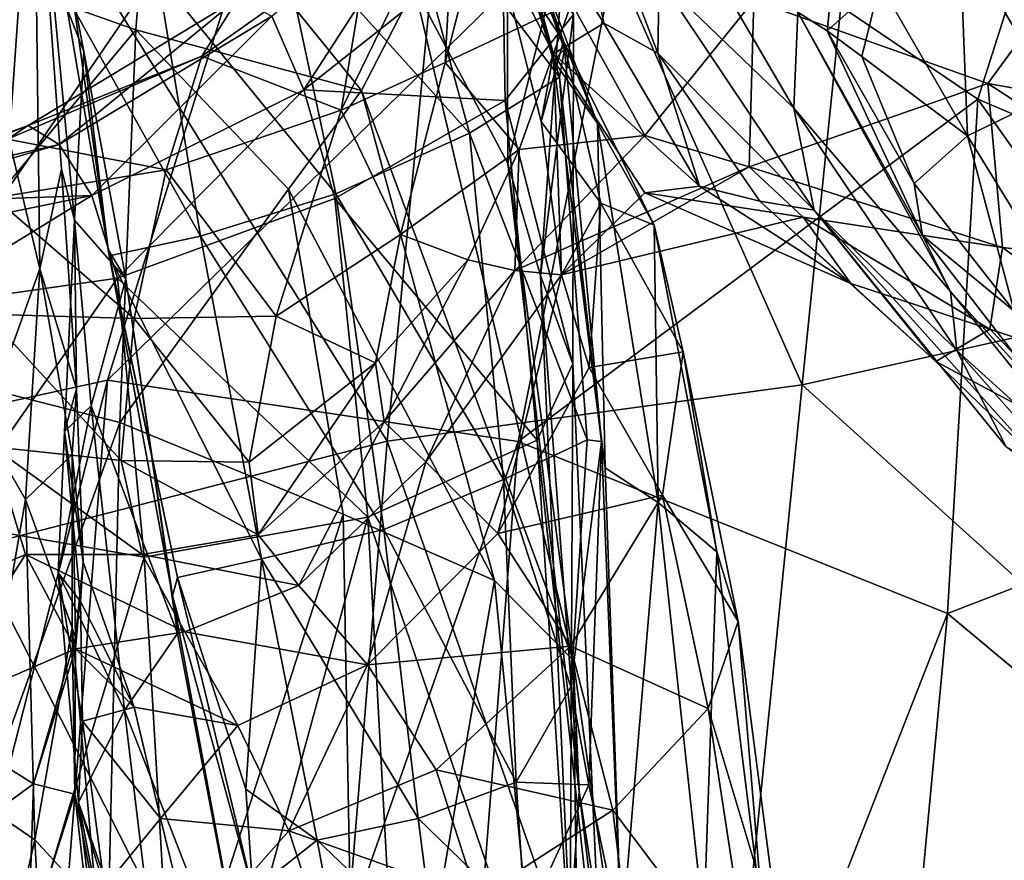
# Model space of a CAD drawing. Extents: x -76 to 76, y -20 to 79.
# Tile 137 of 175: x -3.96 to -2.24, y 9.81 to 11.28. Entities that reach past the tile are written whole.
import ezdxf

# ---------------------------------------------------------------- set-up
doc = ezdxf.new("R2010")
doc.units = 0

msp = doc.modelspace()

# ---------------------------------------------------------------- linework, layer by layer
for points in [[(-1.2026, 10.9497, 18.8777), (-1.1817, 12.5757, 18.4564), (-2.4336, 12.2056, 17.9434)], [(-2.5931, 10.6405, 18.3667), (-2.4336, 12.2056, 17.9434), (-3.1819, 11.9671, 17.6502)], [(-2.5931, 10.6405, 18.3667), (-1.2026, 10.9497, 18.8777), (-2.4336, 12.2056, 17.9434)], [(-3.3193, 10.542, 18.0161), (-3.1819, 11.9671, 17.6502), (-3.9769, 11.5983, 17.2399)], [(-3.3193, 10.542, 18.0161), (-2.5931, 10.6405, 18.3667), (-3.1819, 11.9671, 17.6502)], [(-2.0724, 11.8107, 11.7753), (-2.2861, 11.1406, 11.331), (-2.8888, 11.5496, 11.5597)], [(-2.0724, 11.8107, 11.7753), (-1.7044, 10.8921, 11.608), (-2.2861, 11.1406, 11.331)], [(-4.2833, 10.5451, 11.6275), (-4.6837, 10.4068, 12.0176), (-3.9022, 11.7426, 12.324)], [(-4.6837, 10.4068, 12.0176), (-4.3002, 11.6909, 12.7871), (-3.9022, 11.7426, 12.324)], [(-4.2833, 10.5451, 11.6275), (-3.9022, 11.7426, 12.324), (-3.4715, 11.732, 11.905)], [(-3.8091, 10.6488, 11.2158), (-4.2833, 10.5451, 11.6275), (-3.4715, 11.732, 11.905)], [(-3.8091, 10.6488, 11.2158), (-3.4715, 11.732, 11.905), (-2.8888, 11.5496, 11.5597)], [(-3.1604, 11.7264, 0.3694), (-3.179, 11.7081, 0.4789), (-3.0094, 11.2283, 0.381)], [(-3.1604, 11.7264, 0.3694), (-3.0094, 11.2283, 0.381), (-3.1649, 11.6502, 0.2882)], [(-3.179, 11.7081, 0.4789), (-3.1089, 11.5193, 0.6285), (-3.0282, 11.2081, 0.4783)], [(-3.179, 11.7081, 0.4789), (-3.0282, 11.2081, 0.4783), (-3.0094, 11.2283, 0.381)], [(-4.025, 11.4625, 0.3162), (-3.9376, 11.6826, 0.3836), (-3.9807, 11.0689, 0.4683)], [(-3.9272, 10.8435, 0.677), (-3.9807, 11.0689, 0.4683), (-3.9376, 11.6826, 0.3836)], [(-3.8669, 10.9289, 0.6767), (-3.8891, 11.0184, 0.6733), (-3.9376, 11.6826, 0.3836)], [(-3.8797, 11.2984, 0.3511), (-3.8504, 11.2242, 0.4668), (-3.9376, 11.6826, 0.3836)], [(-3.8504, 11.2242, 0.4668), (-3.8669, 10.9289, 0.6767), (-3.9376, 11.6826, 0.3836)], [(-3.8891, 11.0184, 0.6733), (-3.9272, 10.8435, 0.677), (-3.9376, 11.6826, 0.3836)], [(-3.1246, 11.5662, 0.8239), (-3.0266, 11.6967, 0.7589), (-2.9402, 11.2735, 1.164)], [(-2.8457, 11.2209, 1.1361), (-2.9402, 11.2735, 1.164), (-3.0266, 11.6967, 0.7589)], [(-2.8435, 11.352, 0.9521), (-2.8457, 11.2209, 1.1361), (-3.0266, 11.6967, 0.7589)], [(-3.3038, 11.5558, 0.2234), (-3.1649, 11.6502, 0.2882), (-3.0177, 11.1791, 0.3167)], [(-3.0094, 11.2283, 0.381), (-3.0177, 11.1791, 0.3167), (-3.1649, 11.6502, 0.2882)], [(-3.7595, 11.2619, 7.7699), (-3.7318, 11.6093, 7.5591), (-4.1784, 11.4106, 7.8588)], [(-4.0428, 10.3559, 17.5687), (-3.3193, 10.542, 18.0161), (-3.9769, 11.5983, 17.2399)], [(-3.7318, 11.6093, 7.5591), (-3.7595, 11.2619, 7.7699), (-3.3644, 11.156, 7.4169)], [(-3.7318, 11.6093, 7.5591), (-3.3644, 11.156, 7.4169), (-3.2715, 11.3358, 7.0558)], [(-3.1083, 11.0278, 6.416), (-3.1103, 11.59, 6.4003), (-3.2715, 11.3358, 7.0558)], [(-3.1103, 11.59, 6.4003), (-3.1083, 11.0278, 6.416), (-3.0079, 11.434, 5.8306)], [(-3.5212, 11.2859, 4.1779), (-3.2032, 11.5617, 4.4122), (-3.4653, 11.157, 4.4116)], [(-3.2032, 11.5617, 4.4122), (-3.1183, 11.4323, 4.7577), (-3.4653, 11.157, 4.4116)], [(-3.1246, 11.5662, 0.8239), (-3.0284, 11.2199, 1.2795), (-3.1309, 11.4217, 0.8738)], [(-3.0284, 11.2199, 1.2795), (-3.1246, 11.5662, 0.8239), (-2.9402, 11.2735, 1.164)], [(-3.0903, 10.5414, 10.9072), (-3.8091, 10.6488, 11.2158), (-2.8888, 11.5496, 11.5597)], [(-3.3038, 11.5558, 0.2234), (-3.1755, 11.0812, 0.2565), (-3.5112, 11.4543, 0.1955)], [(-3.1755, 11.0812, 0.2565), (-3.3038, 11.5558, 0.2234), (-3.0177, 11.1791, 0.3167)], [(-3.0903, 10.5414, 10.9072), (-2.8888, 11.5496, 11.5597), (-2.2861, 11.1406, 11.331)], [(-3.349, 11.4247, 3.7602), (-3.4, 11.1216, 3.4788), (-3.2005, 11.5307, 3.5955)], [(-3.2005, 11.5307, 3.5955), (-3.4, 11.1216, 3.4788), (-3.2181, 11.2048, 3.2773)], [(-3.1324, 11.5392, 3.4036), (-3.2005, 11.5307, 3.5955), (-3.2181, 11.2048, 3.2773)], [(-3.1324, 11.5392, 3.4036), (-3.2181, 11.2048, 3.2773), (-2.9971, 11.3086, 3.0543)], [(-3.0107, 11.2422, 0.9247), (-3.1089, 11.5193, 0.6285), (-3.1309, 11.4217, 0.8738)], [(-3.1089, 11.5193, 0.6285), (-2.9517, 11.0978, 0.6378), (-3.0282, 11.2081, 0.4783)], [(-3.1089, 11.5193, 0.6285), (-3.0107, 11.2422, 0.9247), (-2.9517, 11.0978, 0.6378)], [(-2.1524, 11.1501, 0.2581), (-2.3174, 11.4231, 0.3189), (-2.1637, 11.4852, 0.3154)], [(-2.8048, 11.462, 0.7809), (-2.6077, 11.1249, 0.8299), (-2.8435, 11.352, 0.9521)], [(-2.6077, 11.1249, 0.8299), (-2.8048, 11.462, 0.7809), (-2.601, 11.2929, 0.628)], [(-2.5278, 11.4694, 0.4468), (-2.5494, 11.2602, 0.4798), (-2.601, 11.2929, 0.628)], [(-2.5278, 11.4694, 0.4468), (-2.4574, 11.343, 0.3544), (-2.5494, 11.2602, 0.4798)], [(-3.721, 11.3571, 0.2247), (-3.5112, 11.4543, 0.1955), (-3.4094, 10.975, 0.2269)], [(-3.1755, 11.0812, 0.2565), (-3.4094, 10.975, 0.2269), (-3.5112, 11.4543, 0.1955)], [(-3.644, 11.2157, 3.6315), (-3.349, 11.4247, 3.7602), (-3.5803, 11.3173, 3.891)], [(-3.349, 11.4247, 3.7602), (-3.644, 11.2157, 3.6315), (-3.4, 11.1216, 3.4788)], [(-3.4653, 11.157, 4.4116), (-3.1183, 11.4323, 4.7577), (-3.1129, 11.1382, 4.8286)], [(-2.9936, 11.2887, 5.2874), (-3.1129, 11.1382, 4.8286), (-3.1183, 11.4323, 4.7577)], [(-3.1083, 11.0278, 6.416), (-3.051, 10.8319, 5.8106), (-3.0079, 11.434, 5.8306)], [(-2.9936, 11.2887, 5.2874), (-3.0079, 11.434, 5.8306), (-3.051, 10.8319, 5.8106)], [(-2.3041, 11.0765, 0.2993), (-2.4574, 11.343, 0.3544), (-2.3174, 11.4231, 0.3189)], [(-2.1524, 11.1501, 0.2581), (-2.3041, 11.0765, 0.2993), (-2.3174, 11.4231, 0.3189)], [(-3.7595, 11.2619, 7.7699), (-4.1784, 11.4106, 7.8588), (-4.2365, 10.6899, 8.1016)], [(-3.0284, 11.2199, 1.2795), (-3.0501, 11.1014, 1.4077), (-3.1309, 11.4217, 0.8738)], [(-3.0107, 11.2422, 0.9247), (-3.1309, 11.4217, 0.8738), (-3.0501, 11.1014, 1.4077)], [(-2.6777, 11.3133, 2.802), (-2.2684, 11.1679, 2.5058), (-2.0914, 11.4109, 2.5853)], [(-1.5935, 11.0477, 2.2513), (-2.0914, 11.4109, 2.5853), (-2.2684, 11.1679, 2.5058)], [(-3.721, 11.3571, 0.2247), (-3.6463, 10.9011, 0.2544), (-3.8661, 11.2949, 0.2852)], [(-3.6463, 10.9011, 0.2544), (-3.721, 11.3571, 0.2247), (-3.4094, 10.975, 0.2269)], [(-2.8457, 11.2209, 1.1361), (-2.8435, 11.352, 0.9521), (-2.5722, 10.9465, 1.1412)], [(-2.6077, 11.1249, 0.8299), (-2.5722, 10.9465, 1.1412), (-2.8435, 11.352, 0.9521)], [(-2.4574, 11.343, 0.3544), (-2.489, 11.2154, 0.4001), (-2.5494, 11.2602, 0.4798)], [(-2.4574, 11.343, 0.3544), (-2.3041, 11.0765, 0.2993), (-2.489, 11.2154, 0.4001)], [(-2.9942, 10.159, 7.0579), (-3.2715, 11.3358, 7.0558), (-3.3644, 11.156, 7.4169)], [(-3.1083, 11.0278, 6.416), (-3.2715, 11.3358, 7.0558), (-2.9942, 10.159, 7.0579)], [(-3.644, 11.2157, 3.6315), (-3.5803, 11.3173, 3.891), (-3.9476, 11.0946, 3.7759)], [(-3.8932, 11.0615, 4.0442), (-3.9476, 11.0946, 3.7759), (-3.5803, 11.3173, 3.891)], [(-3.5212, 11.2859, 4.1779), (-3.8932, 11.0615, 4.0442), (-3.5803, 11.3173, 3.891)], [(-3.0883, 11.0523, 2.9173), (-2.9971, 11.3086, 3.0543), (-3.2181, 11.2048, 3.2773)], [(-3.0883, 11.0523, 2.9173), (-2.8684, 11.0768, 2.6536), (-2.9971, 11.3086, 3.0543)], [(-2.8684, 11.0768, 2.6536), (-2.6777, 11.3133, 2.802), (-2.9971, 11.3086, 3.0543)], [(-2.8684, 11.0768, 2.6536), (-2.6864, 11.0222, 2.3637), (-2.6777, 11.3133, 2.802)], [(-2.6864, 11.0222, 2.3637), (-2.2684, 11.1679, 2.5058), (-2.6777, 11.3133, 2.802)], [(-3.8932, 11.0615, 4.0442), (-3.5212, 11.2859, 4.1779), (-3.836, 10.9723, 4.2674)], [(-3.8797, 11.2984, 0.3511), (-3.8661, 11.2949, 0.2852), (-3.8076, 10.8774, 0.3818)], [(-3.8797, 11.2984, 0.3511), (-3.8076, 10.8774, 0.3818), (-3.8504, 11.2242, 0.4668)], [(-3.8661, 11.2949, 0.2852), (-3.8059, 10.8663, 0.3142), (-3.8076, 10.8774, 0.3818)], [(-3.6463, 10.9011, 0.2544), (-3.8059, 10.8663, 0.3142), (-3.8661, 11.2949, 0.2852)], [(-3.5212, 11.2859, 4.1779), (-3.4653, 11.157, 4.4116), (-3.836, 10.9723, 4.2674)], [(-2.9936, 11.2887, 5.2874), (-2.9949, 10.6775, 5.295), (-3.1129, 11.1382, 4.8286)], [(-2.9949, 10.6775, 5.295), (-2.9936, 11.2887, 5.2874), (-3.051, 10.8319, 5.8106)], [(-2.6077, 11.1249, 0.8299), (-2.601, 11.2929, 0.628), (-2.3339, 10.8042, 0.562)], [(-2.383, 10.9021, 0.447), (-2.3339, 10.8042, 0.562), (-2.601, 11.2929, 0.628)], [(-2.5494, 11.2602, 0.4798), (-2.383, 10.9021, 0.447), (-2.601, 11.2929, 0.628)], [(-3.0284, 11.2199, 1.2795), (-2.9402, 11.2735, 1.164), (-2.7729, 10.9885, 1.518)], [(-2.9402, 11.2735, 1.164), (-2.8457, 11.2209, 1.1361), (-2.7729, 10.9885, 1.518)], [(-3.7874, 10.5748, 8.0402), (-3.7595, 11.2619, 7.7699), (-4.2365, 10.6899, 8.1016)], [(-3.7595, 11.2619, 7.7699), (-3.7874, 10.5748, 8.0402), (-3.4923, 10.9829, 7.6565)], [(-3.7595, 11.2619, 7.7699), (-3.4923, 10.9829, 7.6565), (-3.3644, 11.156, 7.4169)], [(-2.383, 10.9021, 0.447), (-2.5494, 11.2602, 0.4798), (-2.3972, 10.9933, 0.3643)], [(-2.5494, 11.2602, 0.4798), (-2.489, 11.2154, 0.4001), (-2.3972, 10.9933, 0.3643)], [(-2.9454, 10.9589, 1.4737), (-3.0107, 11.2422, 0.9247), (-3.0501, 11.1014, 1.4077)], [(-3.0107, 11.2422, 0.9247), (-2.8522, 10.9203, 0.945), (-2.9517, 11.0978, 0.6378)], [(-3.0107, 11.2422, 0.9247), (-2.9454, 10.9589, 1.4737), (-2.8522, 10.9203, 0.945)], [(-3.644, 11.2157, 3.6315), (-3.9837, 11.0707, 3.546), (-3.7065, 11.0169, 3.3784)], [(-3.9837, 11.0707, 3.546), (-3.644, 11.2157, 3.6315), (-3.9476, 11.0946, 3.7759)], [(-3.8669, 10.9289, 0.6767), (-3.8504, 11.2242, 0.4668), (-3.7766, 10.826, 0.4896)], [(-3.8076, 10.8774, 0.3818), (-3.7766, 10.826, 0.4896), (-3.8504, 11.2242, 0.4668)], [(-3.644, 11.2157, 3.6315), (-3.7065, 11.0169, 3.3784), (-3.4, 11.1216, 3.4788)], [(-3.0501, 11.1014, 1.4077), (-3.0284, 11.2199, 1.2795), (-3.0147, 10.8331, 2.1261)], [(-3.0284, 11.2199, 1.2795), (-2.8688, 10.9765, 1.7517), (-3.0147, 10.8331, 2.1261)], [(-2.8688, 10.9765, 1.7517), (-3.0284, 11.2199, 1.2795), (-2.7729, 10.9885, 1.518)], [(-2.9446, 10.5418, 0.3706), (-3.0094, 11.2283, 0.381), (-3.0282, 11.2081, 0.4783)], [(-3.0094, 11.2283, 0.381), (-2.9446, 10.5418, 0.3706), (-3.0177, 11.1791, 0.3167)], [(-2.8457, 11.2209, 1.1361), (-2.6674, 10.9621, 1.3666), (-2.7729, 10.9885, 1.518)], [(-2.6674, 10.9621, 1.3666), (-2.8457, 11.2209, 1.1361), (-2.5722, 10.9465, 1.1412)], [(-3.2961, 10.9035, 3.1404), (-3.2181, 11.2048, 3.2773), (-3.4, 11.1216, 3.4788)], [(-3.2961, 10.9035, 3.1404), (-3.0883, 11.0523, 2.9173), (-3.2181, 11.2048, 3.2773)], [(-2.9378, 10.4955, 0.4562), (-3.0282, 11.2081, 0.4783), (-2.9517, 11.0978, 0.6378)], [(-2.9378, 10.4955, 0.4562), (-2.9446, 10.5418, 0.3706), (-3.0282, 11.2081, 0.4783)], [(-2.3041, 11.0765, 0.2993), (-2.3972, 10.9933, 0.3643), (-2.489, 11.2154, 0.4001)], [(-3.1755, 11.0812, 0.2565), (-3.0177, 11.1791, 0.3167), (-2.9693, 10.5447, 0.3178)], [(-2.9446, 10.5418, 0.3706), (-2.9693, 10.5447, 0.3178), (-3.0177, 11.1791, 0.3167)], [(-2.243, 10.8809, 2.1916), (-2.2684, 11.1679, 2.5058), (-2.6864, 11.0222, 2.3637)], [(-1.7396, 10.8249, 2.2424), (-1.5935, 11.0477, 2.2513), (-2.2684, 11.1679, 2.5058)], [(-1.7396, 10.8249, 2.2424), (-2.2684, 11.1679, 2.5058), (-2.243, 10.8809, 2.1916)], [(-3.7916, 10.8276, 4.3615), (-3.836, 10.9723, 4.2674), (-3.4653, 11.157, 4.4116)], [(-3.4112, 10.9665, 4.5118), (-3.7916, 10.8276, 4.3615), (-3.4653, 11.157, 4.4116)], [(-3.1319, 10.2981, 7.4927), (-3.3644, 11.156, 7.4169), (-3.4923, 10.9829, 7.6565)], [(-3.4112, 10.9665, 4.5118), (-3.4653, 11.157, 4.4116), (-3.1129, 11.1382, 4.8286)], [(-3.1319, 10.2981, 7.4927), (-2.9942, 10.159, 7.0579), (-3.3644, 11.156, 7.4169)], [(-2.3041, 11.0765, 0.2993), (-2.1524, 11.1501, 0.2581), (-2.1176, 10.773, 0.2849)], [(-3.4112, 10.9665, 4.5118), (-3.1129, 11.1382, 4.8286), (-3.0568, 10.5436, 4.8777)], [(-2.9949, 10.6775, 5.295), (-3.0568, 10.5436, 4.8777), (-3.1129, 11.1382, 4.8286)], [(-2.3393, 10.2405, 10.7713), (-3.0903, 10.5414, 10.9072), (-2.2861, 11.1406, 11.331)], [(-2.3393, 10.2405, 10.7713), (-2.2861, 11.1406, 11.331), (-1.7959, 10.4504, 11.2618)], [(-1.7044, 10.8921, 11.608), (-1.7959, 10.4504, 11.2618), (-2.2861, 11.1406, 11.331)], [(-3.5138, 10.7611, 3.2346), (-3.4, 11.1216, 3.4788), (-3.7065, 11.0169, 3.3784)], [(-3.5138, 10.7611, 3.2346), (-3.2961, 10.9035, 3.1404), (-3.4, 11.1216, 3.4788)], [(-2.323, 10.701, 0.7235), (-2.6077, 11.1249, 0.8299), (-2.3339, 10.8042, 0.562)], [(-2.6077, 11.1249, 0.8299), (-2.323, 10.701, 0.7235), (-2.5722, 10.9465, 1.1412)], [(-2.9454, 10.9589, 1.4737), (-3.0501, 11.1014, 1.4077), (-3.0147, 10.8331, 2.1261)], [(-2.8453, 10.4347, 0.6028), (-2.9378, 10.4955, 0.4562), (-2.9517, 11.0978, 0.6378)], [(-2.8453, 10.4347, 0.6028), (-2.9517, 11.0978, 0.6378), (-2.8522, 10.9203, 0.945)], [(-4.3015, 10.9546, 3.6234), (-3.9837, 11.0707, 3.546), (-3.9476, 11.0946, 3.7759)], [(-4.2883, 10.9714, 3.8402), (-4.3015, 10.9546, 3.6234), (-3.9476, 11.0946, 3.7759)], [(-4.2883, 10.9714, 3.8402), (-3.9476, 11.0946, 3.7759), (-3.8932, 11.0615, 4.0442)], [(-3.1755, 11.0812, 0.2565), (-3.1158, 10.4753, 0.2697), (-3.4094, 10.975, 0.2269)], [(-3.1158, 10.4753, 0.2697), (-3.1755, 11.0812, 0.2565), (-2.9693, 10.5447, 0.3178)], [(-4.2502, 10.9575, 4.1051), (-4.2883, 10.9714, 3.8402), (-3.8932, 11.0615, 4.0442)], [(-4.2502, 10.9575, 4.1051), (-3.8932, 11.0615, 4.0442), (-3.836, 10.9723, 4.2674)], [(-3.9807, 11.0689, 0.4683), (-3.9272, 10.8435, 0.677), (-4.0266, 10.5676, 0.4909)], [(-3.9837, 11.0707, 3.546), (-4.0065, 10.968, 3.302), (-3.7065, 11.0169, 3.3784)], [(-2.8684, 11.0768, 2.6536), (-3.0883, 11.0523, 2.9173), (-3.0959, 10.8409, 2.5806)], [(-2.8684, 11.0768, 2.6536), (-3.0959, 10.8409, 2.5806), (-2.6864, 11.0222, 2.3637)], [(-2.3972, 10.9933, 0.3643), (-2.3041, 11.0765, 0.2993), (-2.2223, 10.7697, 0.34)], [(-2.3041, 11.0765, 0.2993), (-2.1176, 10.773, 0.2849), (-2.2223, 10.7697, 0.34)], [(-3.0883, 11.0523, 2.9173), (-3.2961, 10.9035, 3.1404), (-3.1786, 10.8596, 2.8147)], [(-3.0883, 11.0523, 2.9173), (-3.1786, 10.8596, 2.8147), (-3.0959, 10.8409, 2.5806)], [(-2.9835, 9.9289, 6.4887), (-3.1083, 11.0278, 6.416), (-2.9942, 10.159, 7.0579)], [(-3.1083, 11.0278, 6.416), (-2.9835, 9.9289, 6.4887), (-3.051, 10.8319, 5.8106)], [(-3.7622, 10.7568, 3.111), (-3.7065, 11.0169, 3.3784), (-4.0065, 10.968, 3.302)], [(-3.9272, 10.8435, 0.677), (-3.8891, 11.0184, 0.6733), (-3.8633, 10.634, 1.0455)], [(-3.8891, 11.0184, 0.6733), (-3.8669, 10.9289, 0.6767), (-3.8633, 10.634, 1.0455)], [(-3.7622, 10.7568, 3.111), (-3.5138, 10.7611, 3.2346), (-3.7065, 11.0169, 3.3784)], [(-3.0959, 10.8409, 2.5806), (-3.0147, 10.8331, 2.1261), (-2.6864, 11.0222, 2.3637)], [(-2.5918, 10.9339, 2.0619), (-2.6864, 11.0222, 2.3637), (-3.0147, 10.8331, 2.1261)], [(-2.5918, 10.9339, 2.0619), (-2.243, 10.8809, 2.1916), (-2.6864, 11.0222, 2.3637)], [(-2.383, 10.9021, 0.447), (-2.3972, 10.9933, 0.3643), (-2.2223, 10.7697, 0.34)], [(-3.7874, 10.5748, 8.0402), (-3.3965, 10.4141, 7.8134), (-3.4923, 10.9829, 7.6565)], [(-3.6463, 10.9011, 0.2544), (-3.4094, 10.975, 0.2269), (-3.3253, 10.3878, 0.2466)], [(-3.3965, 10.4141, 7.8134), (-3.1319, 10.2981, 7.4927), (-3.4923, 10.9829, 7.6565)], [(-3.1158, 10.4753, 0.2697), (-3.3253, 10.3878, 0.2466), (-3.4094, 10.975, 0.2269)], [(-2.8688, 10.9765, 1.7517), (-2.5918, 10.9339, 2.0619), (-3.0147, 10.8331, 2.1261)], [(-2.8688, 10.9765, 1.7517), (-2.7729, 10.9885, 1.518), (-2.5084, 10.8182, 1.8038)], [(-2.5918, 10.9339, 2.0619), (-2.8688, 10.9765, 1.7517), (-2.5084, 10.8182, 1.8038)], [(-2.5084, 10.8182, 1.8038), (-2.7729, 10.9885, 1.518), (-2.6674, 10.9621, 1.3666)], [(-4.2016, 10.8973, 4.3238), (-4.2502, 10.9575, 4.1051), (-3.836, 10.9723, 4.2674)], [(-4.1572, 10.7753, 4.4024), (-4.2016, 10.8973, 4.3238), (-3.836, 10.9723, 4.2674)], [(-3.7916, 10.8276, 4.3615), (-4.1572, 10.7753, 4.4024), (-3.836, 10.9723, 4.2674)], [(-4.0213, 10.7645, 2.9911), (-3.7622, 10.7568, 3.111), (-4.0065, 10.968, 3.302)], [(-3.4112, 10.9665, 4.5118), (-3.3534, 10.4089, 4.5674), (-3.7916, 10.8276, 4.3615)], [(-3.3534, 10.4089, 4.5674), (-3.4112, 10.9665, 4.5118), (-3.0568, 10.5436, 4.8777)], [(-2.966, 10.6711, 2.0269), (-2.9454, 10.9589, 1.4737), (-3.0147, 10.8331, 2.1261)], [(-2.9454, 10.9589, 1.4737), (-2.966, 10.6711, 2.0269), (-2.8016, 10.6985, 1.4855)], [(-2.9454, 10.9589, 1.4737), (-2.8016, 10.6985, 1.4855), (-2.8522, 10.9203, 0.945)], [(-2.3594, 10.6813, 1.6456), (-2.5084, 10.8182, 1.8038), (-2.6674, 10.9621, 1.3666)], [(-2.3594, 10.6813, 1.6456), (-2.6674, 10.9621, 1.3666), (-2.5722, 10.9465, 1.1412)], [(-1.2026, 10.9497, 18.8777), (-2.5931, 10.6405, 18.3667), (-1.2355, 9.4154, 19.1243)], [(-2.323, 10.701, 0.7235), (-2.2364, 10.5324, 0.9552), (-2.5722, 10.9465, 1.1412)], [(-2.1687, 10.4969, 1.5002), (-2.3594, 10.6813, 1.6456), (-2.5722, 10.9465, 1.1412)], [(-2.1687, 10.4969, 1.5002), (-2.5722, 10.9465, 1.1412), (-2.2364, 10.5324, 0.9552)], [(-3.8669, 10.9289, 0.6767), (-3.8377, 10.6037, 0.6699), (-3.8839, 10.5592, 1.0332)], [(-3.8669, 10.9289, 0.6767), (-3.8839, 10.5592, 1.0332), (-3.8633, 10.634, 1.0455)], [(-3.8377, 10.6037, 0.6699), (-3.8669, 10.9289, 0.6767), (-3.7766, 10.826, 0.4896)], [(-2.5918, 10.9339, 2.0619), (-2.5084, 10.8182, 1.8038), (-2.2652, 10.7379, 1.9798)], [(-2.243, 10.8809, 2.1916), (-2.5918, 10.9339, 2.0619), (-2.2652, 10.7379, 1.9798)], [(-2.7426, 10.3486, 0.9033), (-2.8453, 10.4347, 0.6028), (-2.8522, 10.9203, 0.945)], [(-2.7426, 10.3486, 0.9033), (-2.8522, 10.9203, 0.945), (-2.8016, 10.6985, 1.4855)], [(-3.6463, 10.9011, 0.2544), (-3.5392, 10.3364, 0.269), (-3.8059, 10.8663, 0.3142)], [(-3.5392, 10.3364, 0.269), (-3.6463, 10.9011, 0.2544), (-3.3253, 10.3878, 0.2466)], [(-3.2961, 10.9035, 3.1404), (-3.5138, 10.7611, 3.2346), (-3.3402, 10.6795, 2.9594)], [(-3.2961, 10.9035, 3.1404), (-3.3402, 10.6795, 2.9594), (-3.1786, 10.8596, 2.8147)], [(-2.383, 10.9021, 0.447), (-2.144, 10.5942, 0.3811), (-2.3339, 10.8042, 0.562)], [(-2.144, 10.5942, 0.3811), (-2.383, 10.9021, 0.447), (-2.2223, 10.7697, 0.34)], [(-3.6953, 10.2713, 0.3793), (-3.8076, 10.8774, 0.3818), (-3.6863, 10.3035, 0.3192)], [(-3.8076, 10.8774, 0.3818), (-3.6953, 10.2713, 0.3793), (-3.7766, 10.826, 0.4896)], [(-3.8076, 10.8774, 0.3818), (-3.8059, 10.8663, 0.3142), (-3.6863, 10.3035, 0.3192)], [(-1.8676, 10.6061, 2.1232), (-2.243, 10.8809, 2.1916), (-2.2652, 10.7379, 1.9798)], [(-1.8676, 10.6061, 2.1232), (-1.7396, 10.8249, 2.2424), (-2.243, 10.8809, 2.1916)], [(-3.5392, 10.3364, 0.269), (-3.6863, 10.3035, 0.3192), (-3.8059, 10.8663, 0.3142)], [(-3.3402, 10.6795, 2.9594), (-3.3247, 10.5759, 2.7013), (-3.1786, 10.8596, 2.8147)], [(-3.3247, 10.5759, 2.7013), (-3.0959, 10.8409, 2.5806), (-3.1786, 10.8596, 2.8147)], [(-3.9272, 10.8435, 0.677), (-3.9525, 10.4401, 0.6676), (-4.0266, 10.5676, 0.4909)], [(-3.9272, 10.8435, 0.677), (-3.8706, 10.5187, 1.0336), (-3.9525, 10.4401, 0.6676)], [(-3.8706, 10.5187, 1.0336), (-3.9272, 10.8435, 0.677), (-3.8633, 10.634, 1.0455)], [(-3.3247, 10.5759, 2.7013), (-3.2521, 10.5057, 2.4613), (-3.0959, 10.8409, 2.5806)], [(-3.2521, 10.5057, 2.4613), (-3.0147, 10.8331, 2.1261), (-3.0959, 10.8409, 2.5806)], [(-4.1572, 10.7753, 4.4024), (-3.7916, 10.8276, 4.3615), (-4.0898, 10.3994, 4.4105)], [(-3.7916, 10.8276, 4.3615), (-3.7445, 10.339, 4.3997), (-4.0898, 10.3994, 4.4105)], [(-3.8377, 10.6037, 0.6699), (-3.7766, 10.826, 0.4896), (-3.6862, 10.2053, 0.476)], [(-3.3534, 10.4089, 4.5674), (-3.7445, 10.339, 4.3997), (-3.7916, 10.8276, 4.3615)], [(-3.6953, 10.2713, 0.3793), (-3.6862, 10.2053, 0.476), (-3.7766, 10.826, 0.4896)], [(-3.2521, 10.5057, 2.4613), (-3.1258, 10.3807, 2.3357), (-3.0147, 10.8331, 2.1261)], [(-3.1258, 10.3807, 2.3357), (-2.966, 10.6711, 2.0269), (-3.0147, 10.8331, 2.1261)], [(-2.9835, 9.9289, 6.4887), (-2.9991, 9.6781, 5.9007), (-3.051, 10.8319, 5.8106)], [(-2.9949, 10.6775, 5.295), (-3.051, 10.8319, 5.8106), (-2.9991, 9.6781, 5.9007)], [(-2.5084, 10.8182, 1.8038), (-2.3594, 10.6813, 1.6456), (-2.2652, 10.7379, 1.9798)], [(-2.323, 10.701, 0.7235), (-2.3339, 10.8042, 0.562), (-2.049, 10.4529, 0.458)], [(-2.144, 10.5942, 0.3811), (-2.049, 10.4529, 0.458), (-2.3339, 10.8042, 0.562)], [(-3.7622, 10.7568, 3.111), (-4.0213, 10.7645, 2.9911), (-3.7848, 10.5081, 2.8572)], [(-4.0213, 10.7645, 2.9911), (-4.0094, 10.5324, 2.6953), (-3.7848, 10.5081, 2.8572)], [(-3.7622, 10.7568, 3.111), (-3.7848, 10.5081, 2.8572), (-3.5609, 10.5056, 3.0317)], [(-3.5138, 10.7611, 3.2346), (-3.7622, 10.7568, 3.111), (-3.5609, 10.5056, 3.0317)], [(-3.5138, 10.7611, 3.2346), (-3.5609, 10.5056, 3.0317), (-3.3402, 10.6795, 2.9594)], [(-2.3594, 10.6813, 1.6456), (-2.05, 10.5165, 1.9167), (-2.2652, 10.7379, 1.9798)], [(-2.05, 10.5165, 1.9167), (-1.8676, 10.6061, 2.1232), (-2.2652, 10.7379, 1.9798)], [(-2.323, 10.701, 0.7235), (-2.0237, 10.3621, 0.5682), (-2.2364, 10.5324, 0.9552)], [(-2.0237, 10.3621, 0.5682), (-2.323, 10.701, 0.7235), (-2.049, 10.4529, 0.458)], [(-3.7874, 10.5748, 8.0402), (-4.2365, 10.6899, 8.1016), (-4.2997, 9.1424, 8.4617)], [(-2.966, 10.6711, 2.0269), (-2.8378, 10.4478, 2.0097), (-2.8016, 10.6985, 1.4855)], [(-2.7054, 10.2267, 1.4508), (-2.8016, 10.6985, 1.4855), (-2.8378, 10.4478, 2.0097)], [(-2.7054, 10.2267, 1.4508), (-2.7426, 10.3486, 0.9033), (-2.8016, 10.6985, 1.4855)], [(-3.3402, 10.6795, 2.9594), (-3.5609, 10.5056, 3.0317), (-3.5453, 10.378, 2.7962)], [(-3.3247, 10.5759, 2.7013), (-3.3402, 10.6795, 2.9594), (-3.5453, 10.378, 2.7962)], [(-2.966, 10.6711, 2.0269), (-3.1258, 10.3807, 2.3357), (-2.8378, 10.4478, 2.0097)], [(-2.9949, 10.6775, 5.295), (-2.9401, 9.4765, 5.4096), (-3.0568, 10.5436, 4.8777)], [(-2.9401, 9.4765, 5.4096), (-2.9949, 10.6775, 5.295), (-2.9991, 9.6781, 5.9007)], [(-2.3594, 10.6813, 1.6456), (-2.1687, 10.4969, 1.5002), (-2.05, 10.5165, 1.9167)], [(-4.2833, 10.5451, 11.6275), (-3.8091, 10.6488, 11.2158), (-4.5438, 7.7665, 9.8758)], [(-3.8091, 10.6488, 11.2158), (-4.0281, 7.8663, 9.645), (-4.5438, 7.7665, 9.8758)], [(-3.8091, 10.6488, 11.2158), (-3.0903, 10.5414, 10.9072), (-4.0281, 7.8663, 9.645)], [(-3.8513, 10.3304, 1.6007), (-3.8633, 10.634, 1.0455), (-3.8839, 10.5592, 1.0332)], [(-3.8706, 10.5187, 1.0336), (-3.8633, 10.634, 1.0455), (-3.8513, 10.3304, 1.6007)], [(-2.5931, 10.6405, 18.3667), (-3.3193, 10.542, 18.0161), (-2.7638, 8.9562, 18.4727)], [(-2.5931, 10.6405, 18.3667), (-2.7638, 8.9562, 18.4727), (-1.2355, 9.4154, 19.1243)], [(-3.8377, 10.6037, 0.6699), (-3.7789, 10.0713, 0.6356), (-3.895, 10.3119, 0.9998)], [(-3.8377, 10.6037, 0.6699), (-3.895, 10.3119, 0.9998), (-3.8839, 10.5592, 1.0332)], [(-3.7789, 10.0713, 0.6356), (-3.8377, 10.6037, 0.6699), (-3.6862, 10.2053, 0.476)], [(-3.8218, 9.0913, 8.4442), (-3.7874, 10.5748, 8.0402), (-4.2997, 9.1424, 8.4617)], [(-4.0442, 9.9179, 0.4731), (-4.0266, 10.5676, 0.4909), (-3.9525, 10.4401, 0.6676)], [(-3.7874, 10.5748, 8.0402), (-3.8218, 9.0913, 8.4442), (-3.3965, 10.4141, 7.8134)], [(-3.3247, 10.5759, 2.7013), (-3.5453, 10.378, 2.7962), (-3.4743, 10.2893, 2.5816)], [(-3.2521, 10.5057, 2.4613), (-3.3247, 10.5759, 2.7013), (-3.4743, 10.2893, 2.5816)], [(-3.8562, 10.2616, 1.5886), (-3.8839, 10.5592, 1.0332), (-3.895, 10.3119, 0.9998)], [(-3.8562, 10.2616, 1.5886), (-3.8513, 10.3304, 1.6007), (-3.8839, 10.5592, 1.0332)], [(-3.1158, 10.4753, 0.2697), (-2.9693, 10.5447, 0.3178), (-2.998, 10.112, 0.3157)], [(-2.9693, 10.5447, 0.3178), (-2.9446, 10.5418, 0.3706), (-2.998, 10.112, 0.3157)], [(-4.1765, 10.2472, 2.5986), (-3.9524, 10.3439, 2.4966), (-4.0094, 10.5324, 2.6953)], [(-3.3193, 10.542, 18.0161), (-4.0428, 10.3559, 17.5687), (-3.4324, 9.1512, 17.9674)], [(-3.0903, 10.5414, 10.9072), (-3.3062, 7.7673, 9.5308), (-4.0281, 7.8663, 9.645)], [(-3.7483, 10.3441, 2.6451), (-3.7848, 10.5081, 2.8572), (-4.0094, 10.5324, 2.6953)], [(-3.9524, 10.3439, 2.4966), (-3.7483, 10.3441, 2.6451), (-4.0094, 10.5324, 2.6953)], [(-3.3193, 10.542, 18.0161), (-3.4324, 9.1512, 17.9674), (-2.7638, 8.9562, 18.4727)], [(-3.3534, 10.4089, 4.5674), (-3.0568, 10.5436, 4.8777), (-2.9785, 9.3135, 5.0027)], [(-3.0903, 10.5414, 10.9072), (-2.3393, 10.2405, 10.7713), (-3.3062, 7.7673, 9.5308)], [(-2.9401, 9.4765, 5.4096), (-2.9785, 9.3135, 5.0027), (-3.0568, 10.5436, 4.8777)], [(-2.9446, 10.5418, 0.3706), (-2.9669, 9.941, 0.3487), (-2.998, 10.112, 0.3157)], [(-2.9669, 9.941, 0.3487), (-2.9446, 10.5418, 0.3706), (-2.9095, 9.6694, 0.3965)], [(-2.9446, 10.5418, 0.3706), (-2.9378, 10.4955, 0.4562), (-2.9095, 9.6694, 0.3965)], [(-3.8706, 10.5187, 1.0336), (-3.8706, 10.2156, 0.9964), (-3.9525, 10.4401, 0.6676)], [(-3.8647, 10.1988, 1.591), (-3.8706, 10.5187, 1.0336), (-3.8513, 10.3304, 1.6007)], [(-3.8706, 10.5187, 1.0336), (-3.8647, 10.1988, 1.591), (-3.8706, 10.2156, 0.9964)], [(-3.7483, 10.3441, 2.6451), (-3.5453, 10.378, 2.7962), (-3.7848, 10.5081, 2.8572)], [(-3.5453, 10.378, 2.7962), (-3.5609, 10.5056, 3.0317), (-3.7848, 10.5081, 2.8572)], [(-3.2521, 10.5057, 2.4613), (-3.4743, 10.2893, 2.5816), (-3.3542, 10.1507, 2.4409)], [(-3.1258, 10.3807, 2.3357), (-3.2521, 10.5057, 2.4613), (-3.3542, 10.1507, 2.4409)], [(-2.9378, 10.4955, 0.4562), (-2.8453, 10.4347, 0.6028), (-2.9095, 9.6694, 0.3965)], [(-3.1158, 10.4753, 0.2697), (-3.0936, 9.9457, 0.2853), (-3.3253, 10.3878, 0.2466)], [(-3.0936, 9.9457, 0.2853), (-3.1158, 10.4753, 0.2697), (-2.998, 10.112, 0.3157)], [(-3.1258, 10.3807, 2.3357), (-2.9989, 10.1834, 2.2677), (-2.8378, 10.4478, 2.0097)], [(-2.7579, 10.0741, 1.9736), (-2.8378, 10.4478, 2.0097), (-2.9989, 10.1834, 2.2677)], [(-2.7579, 10.0741, 1.9736), (-2.7054, 10.2267, 1.4508), (-2.8378, 10.4478, 2.0097)], [(-1.7688, 9.7642, 10.8782), (-2.3393, 10.2405, 10.7713), (-1.7959, 10.4504, 11.2618)], [(-3.9361, 9.8443, 0.6253), (-4.0442, 9.9179, 0.4731), (-3.9525, 10.4401, 0.6676)], [(-3.9361, 9.8443, 0.6253), (-3.9525, 10.4401, 0.6676), (-3.8706, 10.2156, 0.9964)], [(-2.8453, 10.4347, 0.6028), (-2.7656, 9.6972, 0.5476), (-2.9095, 9.6694, 0.3965)], [(-2.8453, 10.4347, 0.6028), (-2.7426, 10.3486, 0.9033), (-2.7656, 9.6972, 0.5476)], [(-3.8218, 9.0913, 8.4442), (-3.3696, 8.928, 8.2377), (-3.3965, 10.4141, 7.8134)], [(-3.6794, 9.2178, 4.4552), (-3.7445, 10.339, 4.3997), (-3.3534, 10.4089, 4.5674)], [(-3.2865, 9.1785, 4.6674), (-3.6794, 9.2178, 4.4552), (-3.3534, 10.4089, 4.5674)], [(-3.1319, 10.2981, 7.4927), (-3.3965, 10.4141, 7.8134), (-3.3696, 8.928, 8.2377)], [(-3.2865, 9.1785, 4.6674), (-3.3534, 10.4089, 4.5674), (-2.9785, 9.3135, 5.0027)], [(-3.9726, 9.5776, 4.4178), (-4.0898, 10.3994, 4.4105), (-3.7445, 10.339, 4.3997)], [(-3.5453, 10.378, 2.7962), (-3.7483, 10.3441, 2.6451), (-3.4743, 10.2893, 2.5816)], [(-3.5392, 10.3364, 0.269), (-3.3253, 10.3878, 0.2466), (-3.2651, 9.8817, 0.2707)], [(-3.1258, 10.3807, 2.3357), (-3.3542, 10.1507, 2.4409), (-2.9989, 10.1834, 2.2677)], [(-3.0936, 9.9457, 0.2853), (-3.2651, 9.8817, 0.2707), (-3.3253, 10.3878, 0.2466)], [(-4.0428, 10.3559, 17.5687), (-4.0507, 9.0715, 17.5236), (-3.4324, 9.1512, 17.9674)], [(-4.1765, 10.2472, 2.5986), (-4.1315, 10.0633, 2.4642), (-3.9524, 10.3439, 2.4966)], [(-4.1315, 10.0633, 2.4642), (-3.8651, 10.1789, 2.2334), (-3.9524, 10.3439, 2.4966)], [(-3.6794, 9.2178, 4.4552), (-3.9726, 9.5776, 4.4178), (-3.7445, 10.339, 4.3997)], [(-3.7483, 10.3441, 2.6451), (-3.9524, 10.3439, 2.4966), (-3.6735, 10.2083, 2.4841)], [(-3.9524, 10.3439, 2.4966), (-3.8651, 10.1789, 2.2334), (-3.6735, 10.2083, 2.4841)], [(-3.7483, 10.3441, 2.6451), (-3.6735, 10.2083, 2.4841), (-3.4743, 10.2893, 2.5816)], [(-2.7426, 10.3486, 0.9033), (-2.6591, 9.6775, 0.8231), (-2.7656, 9.6972, 0.5476)], [(-2.7426, 10.3486, 0.9033), (-2.7054, 10.2267, 1.4508), (-2.6591, 9.6775, 0.8231)], [(-3.8647, 10.1988, 1.591), (-3.8513, 10.3304, 1.6007), (-3.8651, 10.1789, 2.2334)], [(-3.7624, 10.0765, 2.1146), (-3.8651, 10.1789, 2.2334), (-3.8513, 10.3304, 1.6007)], [(-3.8562, 10.2616, 1.5886), (-3.7624, 10.0765, 2.1146), (-3.8513, 10.3304, 1.6007)], [(-3.6863, 10.3035, 0.3192), (-3.5392, 10.3364, 0.269), (-3.5667, 9.9332, 0.3201)], [(-3.5392, 10.3364, 0.269), (-3.4421, 9.8442, 0.2882), (-3.5667, 9.9332, 0.3201)], [(-3.4421, 9.8442, 0.2882), (-3.5392, 10.3364, 0.269), (-3.2651, 9.8817, 0.2707)], [(-3.7789, 10.0713, 0.6356), (-3.8595, 9.9098, 0.9481), (-3.895, 10.3119, 0.9998)], [(-3.8525, 10.052, 1.5559), (-3.895, 10.3119, 0.9998), (-3.8595, 9.9098, 0.9481)], [(-3.8525, 10.052, 1.5559), (-3.8562, 10.2616, 1.5886), (-3.895, 10.3119, 0.9998)], [(-3.6953, 10.2713, 0.3793), (-3.6863, 10.3035, 0.3192), (-3.5546, 9.7555, 0.3578)], [(-3.6863, 10.3035, 0.3192), (-3.5667, 9.9332, 0.3201), (-3.5546, 9.7555, 0.3578)], [(-3.3542, 10.1507, 2.4409), (-3.4743, 10.2893, 2.5816), (-3.6735, 10.2083, 2.4841)], [(-2.9723, 8.6518, 7.8541), (-3.1319, 10.2981, 7.4927), (-3.3696, 8.928, 8.2377)], [(-3.1319, 10.2981, 7.4927), (-2.9723, 8.6518, 7.8541), (-2.9942, 10.159, 7.0579)], [(-3.6953, 10.2713, 0.3793), (-3.5546, 9.7555, 0.3578), (-3.548, 9.4802, 0.414)], [(-3.6862, 10.2053, 0.476), (-3.6953, 10.2713, 0.3793), (-3.548, 9.4802, 0.414)], [(-3.8562, 10.2616, 1.5886), (-3.8525, 10.052, 1.5559), (-3.7624, 10.0765, 2.1146)], [(-2.3393, 10.2405, 10.7713), (-2.5942, 7.5329, 9.5553), (-3.3062, 7.7673, 9.5308)], [(-2.3393, 10.2405, 10.7713), (-1.7688, 9.7642, 10.8782), (-2.5942, 7.5329, 9.5553)], [(-2.7054, 10.2267, 1.4508), (-2.7579, 10.0741, 1.9736), (-2.63, 9.6486, 1.3453)], [(-2.7054, 10.2267, 1.4508), (-2.63, 9.6486, 1.3453), (-2.6591, 9.6775, 0.8231)], [(-3.8275, 9.7269, 0.9328), (-3.9361, 9.8443, 0.6253), (-3.8706, 10.2156, 0.9964)], [(-3.8647, 10.1988, 1.591), (-3.8662, 9.9243, 1.5558), (-3.8706, 10.2156, 0.9964)], [(-3.8275, 9.7269, 0.9328), (-3.8706, 10.2156, 0.9964), (-3.8662, 9.9243, 1.5558)], [(-3.5808, 10.0444, 2.3829), (-3.6735, 10.2083, 2.4841), (-3.8651, 10.1789, 2.2334)], [(-3.7789, 10.0713, 0.6356), (-3.6862, 10.2053, 0.476), (-3.548, 9.4802, 0.414)], [(-3.5808, 10.0444, 2.3829), (-3.3542, 10.1507, 2.4409), (-3.6735, 10.2083, 2.4841)], [(-3.8647, 10.1988, 1.591), (-3.9386, 9.9424, 2.1187), (-3.8662, 9.9243, 1.5558)], [(-3.9386, 9.9424, 2.1187), (-3.8647, 10.1988, 1.591), (-3.8651, 10.1789, 2.2334)], [(-3.3542, 10.1507, 2.4409), (-3.2338, 9.967, 2.3405), (-2.9989, 10.1834, 2.2677)], [(-2.9245, 9.8965, 2.2004), (-2.9989, 10.1834, 2.2677), (-3.2338, 9.967, 2.3405)], [(-2.9245, 9.8965, 2.2004), (-2.7579, 10.0741, 1.9736), (-2.9989, 10.1834, 2.2677)], [(-3.9386, 9.9424, 2.1187), (-3.8651, 10.1789, 2.2334), (-4.1315, 10.0633, 2.4642)], [(-3.7624, 10.0765, 2.1146), (-3.5808, 10.0444, 2.3829), (-3.8651, 10.1789, 2.2334)], [(-3.5808, 10.0444, 2.3829), (-3.4913, 9.8602, 2.3089), (-3.3542, 10.1507, 2.4409)], [(-3.4913, 9.8602, 2.3089), (-3.2338, 9.967, 2.3405), (-3.3542, 10.1507, 2.4409)], [(-2.9835, 9.9289, 6.4887), (-2.9942, 10.159, 7.0579), (-2.7241, 8.2619, 7.3866)], [(-2.9723, 8.6518, 7.8541), (-2.7241, 8.2619, 7.3866), (-2.9942, 10.159, 7.0579)], [(-3.0936, 9.9457, 0.2853), (-2.998, 10.112, 0.3157), (-2.9669, 9.941, 0.3487)], [(-4.122, 9.808, 2.3862), (-3.9386, 9.9424, 2.1187), (-4.1315, 10.0633, 2.4642)], [(-3.7789, 10.0713, 0.6356), (-3.707, 9.4687, 0.5871), (-3.8595, 9.9098, 0.9481)], [(-3.8525, 10.052, 1.5559), (-3.716, 9.8821, 2.0787), (-3.7624, 10.0765, 2.1146)], [(-3.707, 9.4687, 0.5871), (-3.7789, 10.0713, 0.6356), (-3.548, 9.4802, 0.414)], [(-3.5808, 10.0444, 2.3829), (-3.7624, 10.0765, 2.1146), (-3.716, 9.8821, 2.0787)], [(-2.7579, 10.0741, 1.9736), (-2.9245, 9.8965, 2.2004), (-2.6806, 9.5724, 1.9443)], [(-2.7579, 10.0741, 1.9736), (-2.6806, 9.5724, 1.9443), (-2.63, 9.6486, 1.3453)], [(-3.814, 9.7614, 1.5034), (-3.8525, 10.052, 1.5559), (-3.8595, 9.9098, 0.9481)], [(-3.8525, 10.052, 1.5559), (-3.814, 9.7614, 1.5034), (-3.716, 9.8821, 2.0787)], [(-3.4913, 9.8602, 2.3089), (-3.5808, 10.0444, 2.3829), (-3.716, 9.8821, 2.0787)], [(-3.1619, 9.7429, 2.2471), (-3.2338, 9.967, 2.3405), (-3.4913, 9.8602, 2.3089)], [(-3.1619, 9.7429, 2.2471), (-2.9245, 9.8965, 2.2004), (-3.2338, 9.967, 2.3405)], [(-3.9386, 9.9424, 2.1187), (-4.122, 9.808, 2.3862), (-3.9469, 9.6682, 2.0865)], [(-3.9386, 9.9424, 2.1187), (-3.9469, 9.6682, 2.0865), (-3.8662, 9.9243, 1.5558)], [(-3.0936, 9.9457, 0.2853), (-3.0776, 9.7001, 0.3257), (-3.2651, 9.8817, 0.2707)], [(-3.0776, 9.7001, 0.3257), (-3.0936, 9.9457, 0.2853), (-2.9669, 9.941, 0.3487)], [(-3.0776, 9.7001, 0.3257), (-2.9669, 9.941, 0.3487), (-2.9095, 9.6694, 0.3965)], [(-3.825, 9.5642, 1.4914), (-3.8662, 9.9243, 1.5558), (-3.9469, 9.6682, 2.0865)], [(-3.825, 9.5642, 1.4914), (-3.8275, 9.7269, 0.9328), (-3.8662, 9.9243, 1.5558)], [(-3.5546, 9.7555, 0.3578), (-3.5667, 9.9332, 0.3201), (-3.4421, 9.8442, 0.2882)], [(-2.9835, 9.9289, 6.4887), (-2.7195, 7.7574, 6.9286), (-2.9991, 9.6781, 5.9007)], [(-2.7195, 7.7574, 6.9286), (-2.9835, 9.9289, 6.4887), (-2.7241, 8.2619, 7.3866)], [(-4.0442, 9.9179, 0.4731), (-3.9361, 9.8443, 0.6253), (-4.0869, 9.1842, 0.4093)], [(-3.814, 9.7614, 1.5034), (-3.8595, 9.9098, 0.9481), (-3.7581, 9.3903, 1.3968)], [(-3.8595, 9.9098, 0.9481), (-3.8, 9.4254, 0.8769), (-3.7581, 9.3903, 1.3968)], [(-3.707, 9.4687, 0.5871), (-3.8, 9.4254, 0.8769), (-3.8595, 9.9098, 0.9481)], [(-2.9245, 9.8965, 2.2004), (-3.1619, 9.7429, 2.2471), (-2.8875, 9.581, 2.1594)], [(-2.9245, 9.8965, 2.2004), (-2.8875, 9.581, 2.1594), (-2.6806, 9.5724, 1.9443)], [(-3.814, 9.7614, 1.5034), (-3.6628, 9.6658, 2.0233), (-3.716, 9.8821, 2.0787)], [(-3.4913, 9.8602, 2.3089), (-3.716, 9.8821, 2.0787), (-3.6628, 9.6658, 2.0233)], [(-3.4421, 9.8442, 0.2882), (-3.2651, 9.8817, 0.2707), (-3.2349, 9.6461, 0.3153)], [(-3.0776, 9.7001, 0.3257), (-3.2349, 9.6461, 0.3153), (-3.2651, 9.8817, 0.2707)], [(-3.4267, 9.6629, 2.2296), (-3.4913, 9.8602, 2.3089), (-3.6628, 9.6658, 2.0233)], [(-3.4267, 9.6629, 2.2296), (-3.1619, 9.7429, 2.2471), (-3.4913, 9.8602, 2.3089)], [(-3.9361, 9.8443, 0.6253), (-3.9022, 9.1716, 0.569), (-4.0869, 9.1842, 0.4093)], [(-3.9361, 9.8443, 0.6253), (-3.8275, 9.7269, 0.9328), (-3.9022, 9.1716, 0.569)], [(-3.3976, 9.6059, 0.3312), (-3.5546, 9.7555, 0.3578), (-3.4421, 9.8442, 0.2882)], [(-3.3976, 9.6059, 0.3312), (-3.4421, 9.8442, 0.2882), (-3.2349, 9.6461, 0.3153)]]:
    msp.add_3dface(points)

doc.saveas('drawing.dxf')
